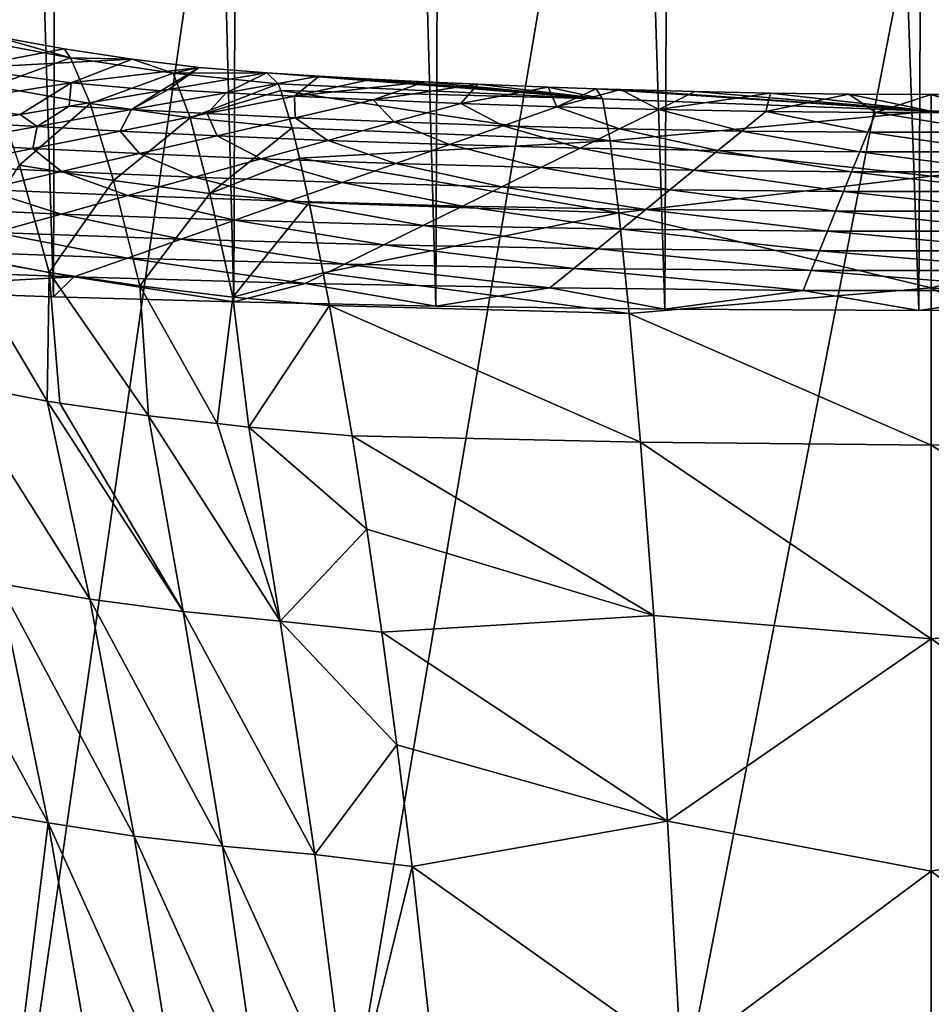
# Model space of a CAD drawing. Header units: metres. Extents: x -23 to 23, y -134 to 23.
# Tile 48 of 88: x -6.65 to 0, y -28.56 to -21.38. Entities that reach past the tile are written whole.
import ezdxf

# ---------------------------------------------------------------- set-up
doc = ezdxf.new("R2010")
doc.units = ezdxf.units.M
doc.layers.add('solid_509541_115_SW0003', color=7, linetype='CONTINUOUS')

msp = doc.modelspace()

# ---------------------------------------------------------------- linework, layer by layer
at = {"layer": 'solid_509541_115_SW0003'}
for points in [[(-1.734045, 23.492743), (-1.944035, -23.490858), (-3.420058, 23.471842)], [(-1.734045, 23.492743), (-0.091866, -23.499727), (-1.944035, -23.490858)], [(0.121662, 23.499699), (-0.091866, -23.499727), (-1.734045, 23.492743)], [(0.121662, 23.499699), (1.758287, -23.49254), (-0.091866, -23.499727)], [(-4.931244, 23.44136), (-5.086221, -23.437605), (-6.278699, 23.40476)], [(-4.931244, 23.44136), (-3.612106, -23.468611), (-5.086221, -23.437605)], [(-3.420058, 23.471842), (-3.612106, -23.468611), (-4.931244, 23.44136)], [(-3.420058, 23.471842), (-1.944035, -23.490858), (-3.612106, -23.468611)], [(-7.844799, 23.350906), (-6.401787, -23.40097), (-7.932271, -23.347544)], [(-6.278699, 23.40476), (-6.401787, -23.40097), (-7.844799, 23.350906)], [(-6.278699, 23.40476), (-5.086221, -23.437605), (-6.401787, -23.40097)], [(19.216677, -5.149261, 132), (-20.21727, -123.999992, 132), (20.217268, -123.999992, 132)], [(19.216677, -5.149261, 132), (18.380257, -7.613242, 132), (-20.21727, -123.999992, 132)], [(18.380257, -7.613242, 132), (17.229248, -9.947311, 132), (-20.21727, -123.999992, 132)], [(17.229248, -9.947311, 132), (15.783389, -12.111149, 132), (-20.21727, -123.999992, 132)], [(15.783389, -12.111149, 132), (14.067729, -14.067499, 132), (-20.21727, -123.999992, 132)], [(14.067729, -14.067499, 132), (12.110964, -15.783548, 132), (-20.21727, -123.999992, 132)], [(12.110964, -15.783548, 132), (9.947301, -17.229231, 132), (-20.21727, -123.999992, 132)], [(9.947301, -17.229231, 132), (7.613472, -18.380177, 132), (-20.21727, -123.999992, 132)], [(7.613472, -18.380177, 132), (5.148947, -19.216761, 132), (-20.21727, -123.999992, 132)], [(-5.148947, -19.216761, 132), (-7.613472, -18.380177, 132), (-20.21727, -123.999992, 132)], [(5.148947, -19.216761, 132), (2.596868, -19.72439, 132), (-20.21727, -123.999992, 132)], [(-2.596868, -19.72439, 132), (-5.148947, -19.216761, 132), (-20.21727, -123.999992, 132)], [(2.596868, -19.72439, 132), (0, -19.894623, 132), (-20.21727, -123.999992, 132)], [(-2.596868, -19.72439, 132), (-20.21727, -123.999992, 132), (0, -19.894623, 132)], [(-6.323315, -21.592556, 91.491318), (-6.83486, -21.500418, 91.669502), (-7.06622, -21.732992, 82.223808)], [(-6.278108, -21.657495, 94.07608), (-7.011354, -21.519783, 94.363091), (-6.83486, -21.500418, 91.669502)], [(-6.84268, -21.864027, 96.815041), (-7.011354, -21.519783, 94.363091), (-6.278108, -21.657495, 94.07608)], [(-6.278108, -21.657495, 94.07608), (-6.83486, -21.500418, 91.669502), (-6.323315, -21.592556, 91.491318)], [(-5.828365, -21.668139, 91.333481), (-6.323315, -21.592556, 91.491318), (-7.06622, -21.732992, 82.223808)], [(-6.278108, -21.657495, 94.07608), (-6.323315, -21.592556, 91.491318), (-5.828365, -21.668139, 91.333481)], [(-5.828365, -21.668139, 91.333481), (-7.06622, -21.732992, 82.223808), (-6.272584, -21.840206, 82.223808)], [(-6.84268, -21.864027, 96.815041), (-6.278108, -21.657495, 94.07608), (-6.132812, -21.990284, 96.523705)], [(-5.528688, -21.770197, 93.817429), (-6.278108, -21.657495, 94.07608), (-5.828365, -21.668139, 91.333481)], [(-6.132812, -21.990284, 96.523705), (-6.278108, -21.657495, 94.07608), (-5.528688, -21.770197, 93.817429)], [(-5.33799, -21.727133, 91.190903), (-5.828365, -21.668139, 91.333481), (-6.272584, -21.840206, 82.223808)], [(-5.528688, -21.770197, 93.817429), (-5.828365, -21.668139, 91.333481), (-5.33799, -21.727133, 91.190903)], [(-6.272584, -21.840206, 82.223808), (-7.06622, -21.732992, 82.223808), (-7.344028, -22.005999, 70.475876)], [(-5.33799, -21.727133, 91.190903), (-6.272584, -21.840206, 82.223808), (-5.618186, -21.897249, 82.223808)], [(-5.562792, -21.88796, 82.857483), (-5.33799, -21.727133, 91.190903), (-5.618186, -21.897249, 82.223808)], [(-5.562792, -21.88796, 82.857483), (-4.845642, -21.767712, 91.061272), (-5.33799, -21.727133, 91.190903)], [(-5.528688, -21.770197, 93.817429), (-5.33799, -21.727133, 91.190903), (-4.845642, -21.767712, 91.061272)], [(-6.132812, -21.990284, 96.523705), (-5.528688, -21.770197, 93.817429), (-5.405514, -22.095387, 96.260429)], [(-5.142819, -21.911453, 82.857483), (-4.845642, -21.767712, 91.061272), (-5.562792, -21.88796, 82.857483)], [(-4.763688, -21.846598, 93.584282), (-5.528688, -21.770197, 93.817429), (-4.845642, -21.767712, 91.061272)], [(-5.405514, -22.095387, 96.260429), (-5.528688, -21.770197, 93.817429), (-4.763688, -21.846598, 93.584282)], [(-4.464431, -21.790619, 90.970039), (-4.845642, -21.767712, 91.061272), (-5.142819, -21.911453, 82.857483)], [(-4.464431, -21.790619, 90.970039), (-5.142819, -21.911453, 82.857483), (-4.644004, -21.937267, 82.857483)], [(-2.397291, -21.956541, 93.095627), (-4.845642, -21.767712, 91.061272), (-4.464431, -21.790619, 90.970039)], [(-2.397291, -21.956541, 93.095627), (-4.763688, -21.846598, 93.584282), (-4.845642, -21.767712, 91.061272)], [(-4.079317, -21.811996, 90.885849), (-4.464431, -21.790619, 90.970039), (-4.644004, -21.937267, 82.857483)], [(-3.692748, -21.831669, 90.809296), (-4.079317, -21.811996, 90.885849), (-4.644004, -21.937267, 82.857483)], [(-3.692748, -21.831669, 90.809296), (-4.644004, -21.937267, 82.857483), (-4.070831, -21.96418, 82.857483)], [(-2.397291, -21.956541, 93.095627), (-4.464431, -21.790619, 90.970039), (-4.079317, -21.811996, 90.885849)], [(-2.397291, -21.956541, 93.095627), (-4.079317, -21.811996, 90.885849), (-3.692748, -21.831669, 90.809296)], [(-3.307239, -21.849493, 90.740791), (-3.692748, -21.831669, 90.809296), (-4.070831, -21.96418, 82.857483)], [(-2.397291, -21.956541, 93.095627), (-3.692748, -21.831669, 90.809296), (-3.307239, -21.849493, 90.740791)], [(-6.272584, -21.840206, 82.223808), (-7.344028, -22.005999, 70.475876), (-6.645155, -22.069447, 70.475876)], [(-6.84268, -21.864027, 96.815041), (-6.132812, -21.990284, 96.523705), (-6.649838, -22.439396, 99.137939)], [(-6.287179, -22.009422, 74.570908), (-6.272584, -21.840206, 82.223808), (-6.645155, -22.069447, 70.475876)], [(-6.287179, -22.009422, 74.570908), (-5.618186, -21.897249, 82.223808), (-6.272584, -21.840206, 82.223808)], [(-5.831311, -22.035221, 74.570908), (-5.618186, -21.897249, 82.223808), (-6.287179, -22.009422, 74.570908)], [(-5.831311, -22.035221, 74.570908), (-5.562792, -21.88796, 82.857483), (-5.618186, -21.897249, 82.223808)], [(-5.142819, -21.911453, 82.857483), (-5.562792, -21.88796, 82.857483), (-5.831311, -22.035221, 74.570908)], [(-4.742931, -21.896553, 94.12265), (-5.405514, -22.095387, 96.260429), (-4.763688, -21.846598, 93.584282)], [(-4.742931, -21.896553, 94.12265), (-4.660078, -22.168083, 96.019814), (-5.405514, -22.095387, 96.260429)], [(-2.397291, -21.956541, 93.095627), (-4.742931, -21.896553, 94.12265), (-4.763688, -21.846598, 93.584282)], [(-2.342316, -22.262062, 95.515404), (-4.660078, -22.168083, 96.019814), (-4.742931, -21.896553, 94.12265)], [(-2.397291, -21.956541, 93.095627), (-2.342316, -22.262062, 95.515404), (-4.742931, -21.896553, 94.12265)], [(-3.307239, -21.849493, 90.740791), (-4.070831, -21.96418, 82.857483), (-3.430339, -21.990496, 82.857483)], [(-2.793314, -21.870415, 90.661491), (-3.307239, -21.849493, 90.740791), (-3.430339, -21.990496, 82.857483)], [(-2.793314, -21.870415, 90.661491), (-3.430339, -21.990496, 82.857483), (-2.731747, -22.014359, 82.857483)], [(-2.397291, -21.956541, 93.095627), (-3.307239, -21.849493, 90.740791), (-2.793314, -21.870415, 90.661491)], [(-2.444819, -21.882717, 90.615456), (-2.793314, -21.870415, 90.661491), (-2.731747, -22.014359, 82.857483)], [(-2.397291, -21.956541, 93.095627), (-2.793314, -21.870415, 90.661491), (-2.444819, -21.882717, 90.615456)], [(-2.266418, -21.888414, 90.594299), (-2.444819, -21.882717, 90.615456), (-2.731747, -22.014359, 82.857483)], [(-2.266418, -21.888414, 90.594299), (-2.731747, -22.014359, 82.857483), (-1.986083, -22.034029, 82.857483)], [(0, -22.046804, 93.490608), (-2.444819, -21.882717, 90.615456), (-2.266418, -21.888414, 90.594299)], [(0, -22.046804, 93.490608), (-2.397291, -21.956541, 93.095627), (-2.444819, -21.882717, 90.615456)], [(-1.724614, -21.903173, 90.539948), (-2.266418, -21.888414, 90.594299), (-1.986083, -22.034029, 82.857483)], [(0, -22.046804, 93.490608), (-2.266418, -21.888414, 90.594299), (-1.724614, -21.903173, 90.539948)], [(-1.172308, -21.91419, 90.499809), (-1.724614, -21.903173, 90.539948), (-1.986083, -22.034029, 82.857483)], [(0, -22.046804, 93.490608), (-1.724614, -21.903173, 90.539948), (-1.172308, -21.91419, 90.499809)], [(-5.142819, -21.911453, 82.857483), (-5.831311, -22.035221, 74.570908), (-5.280015, -22.064142, 74.570908)], [(-4.644004, -21.937267, 82.857483), (-5.142819, -21.911453, 82.857483), (-5.280015, -22.064142, 74.570908)], [(-4.644004, -21.937267, 82.857483), (-5.280015, -22.064142, 74.570908), (-4.638719, -22.094694, 74.570908)], [(-4.070831, -21.96418, 82.857483), (-4.644004, -21.937267, 82.857483), (-4.638719, -22.094694, 74.570908)], [(-4.070831, -21.96418, 82.857483), (-4.638719, -22.094694, 74.570908), (-3.915941, -22.124817, 74.570908)], [(-3.430339, -21.990496, 82.857483), (-4.070831, -21.96418, 82.857483), (-3.915941, -22.124817, 74.570908)], [(0, -22.046804, 93.490608), (-2.342316, -22.262062, 95.515404), (-2.397291, -21.956541, 93.095627)], [(-1.172308, -21.91419, 90.499809), (-1.986083, -22.034029, 82.857483), (-1.205786, -22.048046, 82.857483)], [(-0.60119, -21.921204, 90.474434), (-1.172308, -21.91419, 90.499809), (-1.205786, -22.048046, 82.857483)], [(-0.60119, -21.921204, 90.474434), (-1.205786, -22.048046, 82.857483), (-0.404305, -22.055346, 82.857483)], [(0, -22.046804, 93.490608), (-1.172308, -21.91419, 90.499809), (-0.60119, -21.921204, 90.474434)], [(0, -21.92371, 90.465393), (-0.60119, -21.921204, 90.474434), (-0.404305, -22.055346, 82.857483)], [(0, -22.046804, 93.490608), (-0.60119, -21.921204, 90.474434), (0, -21.92371, 90.465393)], [(0, -21.92371, 90.465393), (-0.404305, -22.055346, 82.857483), (0.404305, -22.055346, 82.857483)], [(0.60119, -21.921204, 90.474434), (0, -21.92371, 90.465393), (0.404305, -22.055346, 82.857483)], [(2.397291, -21.956541, 93.095627), (0, -21.92371, 90.465393), (0.60119, -21.921204, 90.474434)], [(2.397291, -21.956541, 93.095627), (0, -22.046804, 93.490608), (0, -21.92371, 90.465393)], [(2.342316, -22.262062, 95.515404), (0, -22.046804, 93.490608), (2.397291, -21.956541, 93.095627)], [(-7.011567, -22.130884, 66.284332), (-6.645155, -22.069447, 70.475876), (-7.344028, -22.005999, 70.475876)], [(-6.132812, -21.990284, 96.523705), (-5.964395, -22.551348, 98.852287), (-6.649838, -22.439396, 99.137939)], [(-6.519804, -22.158989, 66.284332), (-6.287179, -22.009422, 74.570908), (-6.645155, -22.069447, 70.475876)], [(-5.831311, -22.035221, 74.570908), (-6.287179, -22.009422, 74.570908), (-6.519804, -22.158989, 66.284332)], [(-5.831311, -22.035221, 74.570908), (-6.519804, -22.158989, 66.284332), (-5.916027, -22.191019, 66.284332)], [(-6.132812, -21.990284, 96.523705), (-5.405514, -22.095387, 96.260429), (-5.964395, -22.551348, 98.852287)], [(-5.280015, -22.064142, 74.570908), (-5.831311, -22.035221, 74.570908), (-5.916027, -22.191019, 66.284332)], [(-3.430339, -21.990496, 82.857483), (-3.915941, -22.124817, 74.570908), (-3.12284, -22.152267, 74.570908)], [(-2.731747, -22.014359, 82.857483), (-3.430339, -21.990496, 82.857483), (-3.12284, -22.152267, 74.570908)], [(-2.731747, -22.014359, 82.857483), (-3.12284, -22.152267, 74.570908), (-2.272764, -22.174957, 74.570908)], [(-1.986083, -22.034029, 82.857483), (-2.731747, -22.014359, 82.857483), (-2.272764, -22.174957, 74.570908)], [(0, -22.046804, 93.490608), (0, -22.519466, 96.480484), (-2.342316, -22.262062, 95.515404)], [(-1.986083, -22.034029, 82.857483), (-2.272764, -22.174957, 74.570908), (-1.380769, -22.191151, 74.570908)], [(-1.205786, -22.048046, 82.857483), (-1.986083, -22.034029, 82.857483), (-1.380769, -22.191151, 74.570908)], [(-1.205786, -22.048046, 82.857483), (-1.380769, -22.191151, 74.570908), (-0.463132, -22.199587, 74.570908)], [(-0.404305, -22.055346, 82.857483), (-1.205786, -22.048046, 82.857483), (-0.463132, -22.199587, 74.570908)], [(2.342316, -22.262062, 95.515404), (0, -22.519466, 96.480484), (0, -22.046804, 93.490608)], [(-6.519804, -22.158989, 66.284332), (-6.645155, -22.069447, 70.475876), (-7.011567, -22.130884, 66.284332)], [(-5.405514, -22.095387, 96.260429), (-5.260254, -22.645885, 98.594368), (-5.964395, -22.551348, 98.852287)], [(-5.280015, -22.064142, 74.570908), (-5.916027, -22.191019, 66.284332), (-5.206607, -22.225208, 66.284332)], [(-5.405514, -22.095387, 96.260429), (-4.660078, -22.168083, 96.019814), (-5.260254, -22.645885, 98.594368)], [(-4.638719, -22.094694, 74.570908), (-5.280015, -22.064142, 74.570908), (-5.206607, -22.225208, 66.284332)], [(-4.638719, -22.094694, 74.570908), (-5.206607, -22.225208, 66.284332), (-4.401542, -22.259136, 66.284332)], [(-3.915941, -22.124817, 74.570908), (-4.638719, -22.094694, 74.570908), (-4.401542, -22.259136, 66.284332)], [(-0.404305, -22.055346, 82.857483), (-0.463132, -22.199587, 74.570908), (0.463132, -22.199587, 74.570908)], [(0.404305, -22.055346, 82.857483), (-0.404305, -22.055346, 82.857483), (0.463132, -22.199587, 74.570908)], [(-6.519804, -22.158989, 66.284332), (-7.011567, -22.130884, 66.284332), (-7.208296, -22.282759, 57.997753)], [(-6.519804, -22.158989, 66.284332), (-7.208296, -22.282759, 57.997753), (-6.552039, -22.317894, 57.997753)], [(-5.916027, -22.191019, 66.284332), (-6.519804, -22.158989, 66.284332), (-6.552039, -22.317894, 57.997753)], [(-5.916027, -22.191019, 66.284332), (-6.552039, -22.317894, 57.997753), (-5.774495, -22.355722, 57.997753)], [(-5.206607, -22.225208, 66.284332), (-5.916027, -22.191019, 66.284332), (-5.774495, -22.355722, 57.997753)], [(-4.660078, -22.168083, 96.019814), (-4.606267, -22.387924, 97.090591), (-5.260254, -22.645885, 98.594368)], [(-2.342316, -22.262062, 95.515404), (-4.606267, -22.387924, 97.090591), (-4.660078, -22.168083, 96.019814)], [(-3.915941, -22.124817, 74.570908), (-4.401542, -22.259136, 66.284332), (-3.513933, -22.290176, 66.284332)], [(-3.12284, -22.152267, 74.570908), (-3.915941, -22.124817, 74.570908), (-3.513933, -22.290176, 66.284332)], [(-3.12284, -22.152267, 74.570908), (-3.513933, -22.290176, 66.284332), (-2.559445, -22.315886, 66.284332)], [(-2.272764, -22.174957, 74.570908), (-3.12284, -22.152267, 74.570908), (-2.559445, -22.315886, 66.284332)], [(-2.272764, -22.174957, 74.570908), (-2.559445, -22.315886, 66.284332), (-1.555751, -22.334255, 66.284332)], [(-1.380769, -22.191151, 74.570908), (-2.272764, -22.174957, 74.570908), (-1.555751, -22.334255, 66.284332)], [(-1.380769, -22.191151, 74.570908), (-1.555751, -22.334255, 66.284332), (-0.52196, -22.34383, 66.284332)], [(-0.463132, -22.199587, 74.570908), (-1.380769, -22.191151, 74.570908), (-0.52196, -22.34383, 66.284332)], [(-5.206607, -22.225208, 66.284332), (-5.774495, -22.355722, 57.997753), (-4.887144, -22.393457, 57.997753)], [(-4.401542, -22.259136, 66.284332), (-5.206607, -22.225208, 66.284332), (-4.887144, -22.393457, 57.997753)], [(-4.401542, -22.259136, 66.284332), (-4.887144, -22.393457, 57.997753), (-3.905026, -22.428083, 57.997753)], [(-2.342316, -22.262062, 95.515404), (-2.27791, -22.787159, 97.866676), (-4.606267, -22.387924, 97.090591)], [(-3.513933, -22.290176, 66.284332), (-4.401542, -22.259136, 66.284332), (-3.905026, -22.428083, 57.997753)], [(0, -22.519466, 96.480484), (-2.27791, -22.787159, 97.866676), (-2.342316, -22.262062, 95.515404)], [(-0.463132, -22.199587, 74.570908), (-0.52196, -22.34383, 66.284332), (0.52196, -22.34383, 66.284332)], [(0.463132, -22.199587, 74.570908), (-0.463132, -22.199587, 74.570908), (0.52196, -22.34383, 66.284332)], [(2.27791, -22.787159, 97.866676), (0, -22.519466, 96.480484), (2.342316, -22.262062, 95.515404)], [(-6.552039, -22.317894, 57.997753), (-7.208296, -22.282759, 57.997753), (-7.18805, -22.444769, 49.711178)], [(-6.552039, -22.317894, 57.997753), (-7.18805, -22.444769, 49.711178), (-6.342382, -22.486237, 49.711178)], [(-5.774495, -22.355722, 57.997753), (-6.552039, -22.317894, 57.997753), (-6.342382, -22.486237, 49.711178)], [(-3.513933, -22.290176, 66.284332), (-3.905026, -22.428083, 57.997753), (-2.846126, -22.456814, 57.997753)], [(-2.559445, -22.315886, 66.284332), (-3.513933, -22.290176, 66.284332), (-2.846126, -22.456814, 57.997753)], [(-2.559445, -22.315886, 66.284332), (-2.846126, -22.456814, 57.997753), (-1.730734, -22.47736, 57.997753)], [(-1.555751, -22.334255, 66.284332), (-2.559445, -22.315886, 66.284332), (-1.730734, -22.47736, 57.997753)], [(-1.555751, -22.334255, 66.284332), (-1.730734, -22.47736, 57.997753), (-0.580787, -22.488071, 57.997753)], [(-0.52196, -22.34383, 66.284332), (-1.555751, -22.334255, 66.284332), (-0.580787, -22.488071, 57.997753)], [(-5.774495, -22.355722, 57.997753), (-6.342382, -22.486237, 49.711178), (-5.372746, -22.527779, 49.711178)], [(-4.887144, -22.393457, 57.997753), (-5.774495, -22.355722, 57.997753), (-5.372746, -22.527779, 49.711178)], [(-4.887144, -22.393457, 57.997753), (-5.372746, -22.527779, 49.711178), (-4.296119, -22.565992, 49.711178)], [(-4.606267, -22.387924, 97.090591), (-4.535481, -22.711609, 98.357506), (-5.260254, -22.645885, 98.594368)], [(-3.905026, -22.428083, 57.997753), (-4.887144, -22.393457, 57.997753), (-4.296119, -22.565992, 49.711178)], [(-2.27791, -22.787159, 97.866676), (-4.535481, -22.711609, 98.357506), (-4.606267, -22.387924, 97.090591)], [(-0.52196, -22.34383, 66.284332), (-0.580787, -22.488071, 57.997753), (0.580787, -22.488071, 57.997753)], [(0.52196, -22.34383, 66.284332), (-0.52196, -22.34383, 66.284332), (0.580787, -22.488071, 57.997753)], [(-6.342382, -22.486237, 49.711178), (-7.18805, -22.444769, 49.711178), (-6.91027, -22.616751, 41.424603)], [(-6.649838, -22.439396, 99.137939), (-6.431956, -23.223589, 101.336258), (-7.076008, -23.100386, 101.633011)], [(-6.649838, -22.439396, 99.137939), (-5.964395, -22.551348, 98.852287), (-6.431956, -23.223589, 101.336258)], [(-3.905026, -22.428083, 57.997753), (-4.296119, -22.565992, 49.711178), (-3.132807, -22.59774, 49.711178)], [(-2.846126, -22.456814, 57.997753), (-3.905026, -22.428083, 57.997753), (-3.132807, -22.59774, 49.711178)], [(-2.846126, -22.456814, 57.997753), (-3.132807, -22.59774, 49.711178), (-1.905716, -22.620462, 49.711178)], [(-1.730734, -22.47736, 57.997753), (-2.846126, -22.456814, 57.997753), (-1.905716, -22.620462, 49.711178)], [(-1.730734, -22.47736, 57.997753), (-1.905716, -22.620462, 49.711178), (-0.639615, -22.632315, 49.711178)], [(-0.580787, -22.488071, 57.997753), (-1.730734, -22.47736, 57.997753), (-0.639615, -22.632315, 49.711178)], [(-6.342382, -22.486237, 49.711178), (-6.91027, -22.616751, 41.424603), (-5.858347, -22.6621, 41.424603)], [(-5.964395, -22.551348, 98.852287), (-5.772053, -23.320717, 101.065399), (-6.431956, -23.223589, 101.336258)], [(-5.372746, -22.527779, 49.711178), (-6.342382, -22.486237, 49.711178), (-5.858347, -22.6621, 41.424603)], [(-5.964395, -22.551348, 98.852287), (-5.260254, -22.645885, 98.594368), (-5.772053, -23.320717, 101.065399)], [(-5.372746, -22.527779, 49.711178), (-5.858347, -22.6621, 41.424603), (-4.687212, -22.703899, 41.424603)], [(-4.296119, -22.565992, 49.711178), (-5.372746, -22.527779, 49.711178), (-4.687212, -22.703899, 41.424603)], [(0, -22.519466, 96.480484), (0, -23.335293, 99.395103), (-2.27791, -22.787159, 97.866676)], [(-0.580787, -22.488071, 57.997753), (-0.639615, -22.632315, 49.711178), (0.639615, -22.632315, 49.711178)], [(0.580787, -22.488071, 57.997753), (-0.580787, -22.488071, 57.997753), (0.639615, -22.632315, 49.711178)], [(2.27791, -22.787159, 97.866676), (0, -23.335293, 99.395103), (0, -22.519466, 96.480484)], [(-6.91027, -22.616751, 41.424603), (-7.478158, -22.747265, 33.138027), (-6.343949, -22.796421, 33.138027)], [(-5.858347, -22.6621, 41.424603), (-6.91027, -22.616751, 41.424603), (-6.343949, -22.796421, 33.138027)], [(-4.296119, -22.565992, 49.711178), (-4.687212, -22.703899, 41.424603), (-3.419487, -22.738668, 41.424603)], [(-3.132807, -22.59774, 49.711178), (-4.296119, -22.565992, 49.711178), (-3.419487, -22.738668, 41.424603)], [(-3.132807, -22.59774, 49.711178), (-3.419487, -22.738668, 41.424603), (-2.080698, -22.763567, 41.424603)], [(-1.905716, -22.620462, 49.711178), (-3.132807, -22.59774, 49.711178), (-2.080698, -22.763567, 41.424603)], [(-1.905716, -22.620462, 49.711178), (-2.080698, -22.763567, 41.424603), (-0.698442, -22.776558, 41.424603)], [(-0.639615, -22.632315, 49.711178), (-1.905716, -22.620462, 49.711178), (-0.698442, -22.776558, 41.424603)], [(-5.858347, -22.6621, 41.424603), (-6.343949, -22.796421, 33.138027), (-5.078305, -22.841808, 33.138027)], [(-4.687212, -22.703899, 41.424603), (-5.858347, -22.6621, 41.424603), (-5.078305, -22.841808, 33.138027)], [(-5.260254, -22.645885, 98.594368), (-5.092262, -23.404034, 100.82151), (-5.772053, -23.320717, 101.065399)], [(-5.260254, -22.645885, 98.594368), (-4.535481, -22.711609, 98.357506), (-5.092262, -23.404034, 100.82151)], [(-0.639615, -22.632315, 49.711178), (-0.698442, -22.776558, 41.424603), (0.698442, -22.776558, 41.424603)], [(0.639615, -22.632315, 49.711178), (-0.639615, -22.632315, 49.711178), (0.698442, -22.776558, 41.424603)], [(-6.343949, -22.796421, 33.138027), (-7.478158, -22.747265, 33.138027), (-6.829551, -22.930742, 24.85145)], [(-4.535481, -22.711609, 98.357506), (-4.43357, -23.225941, 99.964676), (-5.092262, -23.404034, 100.82151)], [(-4.687212, -22.703899, 41.424603), (-5.078305, -22.841808, 33.138027), (-3.706168, -22.879597, 33.138027)], [(-3.419487, -22.738668, 41.424603), (-4.687212, -22.703899, 41.424603), (-3.706168, -22.879597, 33.138027)], [(-2.27791, -22.787159, 97.866676), (-4.43357, -23.225941, 99.964676), (-4.535481, -22.711609, 98.357506)], [(-3.419487, -22.738668, 41.424603), (-3.706168, -22.879597, 33.138027), (-2.255681, -22.906672, 33.138027)], [(-2.080698, -22.763567, 41.424603), (-3.419487, -22.738668, 41.424603), (-2.255681, -22.906672, 33.138027)], [(-2.080698, -22.763567, 41.424603), (-2.255681, -22.906672, 33.138027), (-0.757269, -22.920799, 33.138027)], [(-0.698442, -22.776558, 41.424603), (-2.080698, -22.763567, 41.424603), (-0.757269, -22.920799, 33.138027)], [(-6.343949, -22.796421, 33.138027), (-6.829551, -22.930742, 24.85145), (-5.469398, -22.979715, 24.85145)], [(-5.078305, -22.841808, 33.138027), (-6.343949, -22.796421, 33.138027), (-5.469398, -22.979715, 24.85145)], [(-2.27791, -22.787159, 97.866676), (-2.203579, -23.522488, 100.14193), (-4.43357, -23.225941, 99.964676)], [(0, -23.335293, 99.395103), (-2.203579, -23.522488, 100.14193), (-2.27791, -22.787159, 97.866676)], [(-0.698442, -22.776558, 41.424603), (-0.757269, -22.920799, 33.138027), (0.757269, -22.920799, 33.138027)], [(0.698442, -22.776558, 41.424603), (-0.698442, -22.776558, 41.424603), (0.757269, -22.920799, 33.138027)], [(2.203579, -23.522488, 100.14193), (0, -23.335293, 99.395103), (2.27791, -22.787159, 97.866676)], [(-5.078305, -22.841808, 33.138027), (-5.469398, -22.979715, 24.85145), (-3.992849, -23.020525, 24.85145)], [(-3.706168, -22.879597, 33.138027), (-5.078305, -22.841808, 33.138027), (-3.992849, -23.020525, 24.85145)], [(-3.706168, -22.879597, 33.138027), (-3.992849, -23.020525, 24.85145), (-2.430663, -23.049774, 24.85145)], [(-2.255681, -22.906672, 33.138027), (-3.706168, -22.879597, 33.138027), (-2.430663, -23.049774, 24.85145)], [(-2.255681, -22.906672, 33.138027), (-2.430663, -23.049774, 24.85145), (-0.816097, -23.065042, 24.85145)], [(-0.757269, -22.920799, 33.138027), (-2.255681, -22.906672, 33.138027), (-0.816097, -23.065042, 24.85145)], [(-6.829551, -22.930742, 24.85145), (-7.315153, -23.065063, 16.564873), (-5.86049, -23.117624, 16.564873)], [(-5.469398, -22.979715, 24.85145), (-6.829551, -22.930742, 24.85145), (-5.86049, -23.117624, 16.564873)], [(-5.469398, -22.979715, 24.85145), (-5.86049, -23.117624, 16.564873), (-4.27953, -23.161453, 16.564873)], [(-3.992849, -23.020525, 24.85145), (-5.469398, -22.979715, 24.85145), (-4.27953, -23.161453, 16.564873)], [(-0.757269, -22.920799, 33.138027), (-0.816097, -23.065042, 24.85145), (0.816097, -23.065042, 24.85145)], [(0.757269, -22.920799, 33.138027), (-0.757269, -22.920799, 33.138027), (0.816097, -23.065042, 24.85145)], [(-3.992849, -23.020525, 24.85145), (-4.27953, -23.161453, 16.564873), (-2.605646, -23.192879, 16.564873)], [(-2.430663, -23.049774, 24.85145), (-3.992849, -23.020525, 24.85145), (-2.605646, -23.192879, 16.564873)], [(-2.430663, -23.049774, 24.85145), (-2.605646, -23.192879, 16.564873), (-0.874924, -23.209286, 16.564873)], [(-0.816097, -23.065042, 24.85145), (-2.430663, -23.049774, 24.85145), (-0.874924, -23.209286, 16.564873)], [(-7.315153, -23.065063, 16.564873), (-7.800755, -23.199383, 8.278297), (-6.251583, -23.255533, 8.278297)], [(-5.86049, -23.117624, 16.564873), (-7.315153, -23.065063, 16.564873), (-6.251583, -23.255533, 8.278297)], [(-7.076008, -23.100386, 101.633011), (-6.447871, -24.160656, 103.519798), (-7.127819, -24.030535, 103.83519)], [(-7.076008, -23.100386, 101.633011), (-6.431956, -23.223589, 101.336258), (-6.447871, -24.160656, 103.519798)], [(-5.86049, -23.117624, 16.564873), (-6.251583, -23.255533, 8.278297), (-4.566211, -23.302382, 8.278297)], [(-4.27953, -23.161453, 16.564873), (-5.86049, -23.117624, 16.564873), (-4.566211, -23.302382, 8.278297)], [(-0.816097, -23.065042, 24.85145), (-0.874924, -23.209286, 16.564873), (0.874924, -23.209286, 16.564873)], [(0.816097, -23.065042, 24.85145), (-0.816097, -23.065042, 24.85145), (0.874924, -23.209286, 16.564873)], [(-4.27953, -23.161453, 16.564873), (-4.566211, -23.302382, 8.278297), (-2.780628, -23.335983, 8.278297)], [(-2.605646, -23.192879, 16.564873), (-4.27953, -23.161453, 16.564873), (-2.780628, -23.335983, 8.278297)], [(-2.605646, -23.192879, 16.564873), (-2.780628, -23.335983, 8.278297), (-0.933752, -23.353527, 8.278297)], [(-0.874924, -23.209286, 16.564873), (-2.605646, -23.192879, 16.564873), (-0.933752, -23.353527, 8.278297)], [(-6.251583, -23.255533, 8.278297), (-7.800755, -23.199383, 8.278297), (-7.932271, -23.347544)], [(-6.251583, -23.255533, 8.278297), (-7.932271, -23.347544), (-6.401787, -23.40097)], [(-6.431956, -23.223589, 101.336258), (-6.355893, -24.176125, 103.479912), (-6.447871, -24.160656, 103.519798)], [(-6.431956, -23.223589, 101.336258), (-5.70928, -24.268097, 103.21846), (-6.355893, -24.176125, 103.479912)], [(-6.431956, -23.223589, 101.336258), (-5.772053, -23.320717, 101.065399), (-5.70928, -24.268097, 103.21846)], [(-6.251583, -23.255533, 8.278297), (-6.401787, -23.40097), (-5.086221, -23.437605)], [(-4.566211, -23.302382, 8.278297), (-6.251583, -23.255533, 8.278297), (-5.086221, -23.437605)], [(-4.43357, -23.225941, 99.964676), (-4.389382, -23.4627, 100.599304), (-5.092262, -23.404034, 100.82151)], [(-2.203579, -23.522488, 100.14193), (-4.389382, -23.4627, 100.599304), (-4.43357, -23.225941, 99.964676)], [(-0.874924, -23.209286, 16.564873), (-0.933752, -23.353527, 8.278297), (0.933752, -23.353527, 8.278297)], [(0.874924, -23.209286, 16.564873), (-0.874924, -23.209286, 16.564873), (0.933752, -23.353527, 8.278297)], [(-5.772053, -23.320717, 101.065399), (-5.20819, -24.324883, 103.038818), (-5.70928, -24.268097, 103.21846)], [(-5.772053, -23.320717, 101.065399), (-5.092262, -23.404034, 100.82151), (-5.20819, -24.324883, 103.038818)], [(-4.566211, -23.302382, 8.278297), (-5.086221, -23.437605), (-3.612106, -23.468611)], [(-2.780628, -23.335983, 8.278297), (-4.566211, -23.302382, 8.278297), (-3.612106, -23.468611)], [(-2.780628, -23.335983, 8.278297), (-3.612106, -23.468611), (-1.944035, -23.490858)], [(-0.933752, -23.353527, 8.278297), (-2.780628, -23.335983, 8.278297), (-1.944035, -23.490858)], [(0, -23.335293, 99.395103), (0, -24.483133, 102.195229), (-2.203579, -23.522488, 100.14193)], [(2.120204, -24.4618, 102.331398), (0, -24.483133, 102.195229), (0, -23.335293, 99.395103)], [(2.203579, -23.522488, 100.14193), (2.120204, -24.4618, 102.331398), (0, -23.335293, 99.395103)], [(-5.092262, -23.404034, 100.82151), (-4.97716, -24.350721, 102.96273), (-5.20819, -24.324883, 103.038818)], [(-5.092262, -23.404034, 100.82151), (-4.389382, -23.4627, 100.599304), (-4.97716, -24.350721, 102.96273)], [(-0.933752, -23.353527, 8.278297), (-1.944035, -23.490858), (-0.091866, -23.499727)], [(0.933752, -23.353527, 8.278297), (-0.933752, -23.353527, 8.278297), (-0.091866, -23.499727)], [(0.933752, -23.353527, 8.278297), (-0.091866, -23.499727), (1.758287, -23.49254)], [(-4.389382, -23.4627, 100.599304), (-4.223852, -24.413811, 102.743095), (-4.97716, -24.350721, 102.96273)], [(-4.389382, -23.4627, 100.599304), (-2.120204, -24.4618, 102.331398), (-4.223852, -24.413811, 102.743095)], [(-2.203579, -23.522488, 100.14193), (-2.120204, -24.4618, 102.331398), (-4.389382, -23.4627, 100.599304)], [(-2.203579, -23.522488, 100.14193), (0, -24.483133, 102.195229), (-2.120204, -24.4618, 102.331398)], [(-6.136356, -25.606268, 105.896042), (-6.799826, -25.492239, 106.184143), (-7.127819, -24.030535, 103.83519)], [(-6.447871, -24.160656, 103.519798), (-6.136356, -25.606268, 105.896042), (-7.127819, -24.030535, 103.83519)], [(-5.455538, -25.694754, 105.636574), (-6.136356, -25.606268, 105.896042), (-6.447871, -24.160656, 103.519798)], [(-6.355893, -24.176125, 103.479912), (-5.455538, -25.694754, 105.636574), (-6.447871, -24.160656, 103.519798)], [(-6.355893, -24.176125, 103.479912), (-5.70928, -24.268097, 103.21846), (-5.455538, -25.694754, 105.636574)], [(-4.748187, -25.765985, 105.406654), (-5.455538, -25.694754, 105.636574), (-5.70928, -24.268097, 103.21846)], [(-5.20819, -24.324883, 103.038818), (-4.748187, -25.765985, 105.406654), (-5.70928, -24.268097, 103.21846)], [(-5.20819, -24.324883, 103.038818), (-4.97716, -24.350721, 102.96273), (-4.748187, -25.765985, 105.406654)], [(-4.116154, -25.094313, 104.011826), (-4.748187, -25.765985, 105.406654), (-4.97716, -24.350721, 102.96273)], [(-4.223852, -24.413811, 102.743095), (-4.116154, -25.094313, 104.011826), (-4.97716, -24.350721, 102.96273)], [(-2.022956, -25.725491, 104.632751), (-4.116154, -25.094313, 104.011826), (-4.223852, -24.413811, 102.743095)], [(-2.120204, -24.4618, 102.331398), (-2.022956, -25.725491, 104.632751), (-4.223852, -24.413811, 102.743095)], [(0, -25.895842, 104.760681), (-2.022956, -25.725491, 104.632751), (-2.120204, -24.4618, 102.331398)], [(0, -24.483133, 102.195229), (0, -25.895842, 104.760681), (-2.120204, -24.4618, 102.331398)], [(2.022956, -25.725491, 104.632751), (0, -24.483133, 102.195229), (2.120204, -24.4618, 102.331398)], [(2.022956, -25.725491, 104.632751), (0, -25.895842, 104.760681), (0, -24.483133, 102.195229)], [(-4.116154, -25.094313, 104.011826), (-4.006738, -25.84634, 105.244362), (-4.748187, -25.765985, 105.406654)], [(-2.022956, -25.725491, 104.632751), (-4.006738, -25.84634, 105.244362), (-4.116154, -25.094313, 104.011826)], [(-6.440926, -27.238251, 108.403397), (-7.062056, -27.129578, 108.684631), (-7.454925, -25.362024, 106.501022)], [(-6.799826, -25.492239, 106.184143), (-6.440926, -27.238251, 108.403397), (-7.454925, -25.362024, 106.501022)], [(-5.813024, -27.333929, 108.148094), (-6.440926, -27.238251, 108.403397), (-6.799826, -25.492239, 106.184143)], [(-6.136356, -25.606268, 105.896042), (-5.813024, -27.333929, 108.148094), (-6.799826, -25.492239, 106.184143)], [(-5.168134, -27.407728, 107.918053), (-5.813024, -27.333929, 108.148094), (-6.136356, -25.606268, 105.896042)], [(-5.455538, -25.694754, 105.636574), (-5.168134, -27.407728, 107.918053), (-6.136356, -25.606268, 105.896042)], [(-4.496003, -27.467485, 107.713974), (-5.168134, -27.407728, 107.918053), (-5.455538, -25.694754, 105.636574)], [(-4.748187, -25.765985, 105.406654), (-4.496003, -27.467485, 107.713974), (-5.455538, -25.694754, 105.636574)], [(-3.896466, -26.667801, 106.437325), (-4.496003, -27.467485, 107.713974), (-4.748187, -25.765985, 105.406654)], [(-4.006738, -25.84634, 105.244362), (-3.896466, -26.667801, 106.437325), (-4.748187, -25.765985, 105.406654)], [(-2.022956, -25.725491, 104.632751), (-1.924093, -27.225571, 106.810539), (-4.006738, -25.84634, 105.244362)], [(0, -25.895842, 104.760681), (-1.924093, -27.225571, 106.810539), (-2.022956, -25.725491, 104.632751)], [(1.924093, -27.225571, 106.810539), (0, -25.895842, 104.760681), (2.022956, -25.725491, 104.632751)], [(-1.924093, -27.225571, 106.810539), (-3.896466, -26.667801, 106.437325), (-4.006738, -25.84634, 105.244362)], [(0, -25.895842, 104.760681), (0, -27.589069, 107.154129), (-1.924093, -27.225571, 106.810539)], [(1.924093, -27.225571, 106.810539), (0, -27.589069, 107.154129), (0, -25.895842, 104.760681)], [(-3.896466, -26.667801, 106.437325), (-3.786135, -27.555969, 107.585899), (-4.496003, -27.467485, 107.713974)], [(-1.924093, -27.225571, 106.810539), (-3.786135, -27.555969, 107.585899), (-3.896466, -26.667801, 106.437325)], [(-6.440926, -27.238251, 108.403397), (-6.6764, -29.159597, 110.709686), (-7.062056, -27.129578, 108.684631)], [(-6.440926, -27.238251, 108.403397), (-6.087977, -29.248924, 110.46003), (-6.6764, -29.159597, 110.709686)], [(-5.493937, -29.327715, 110.233406), (-6.087977, -29.248924, 110.46003), (-6.440926, -27.238251, 108.403397)], [(-5.813024, -27.333929, 108.148094), (-5.493937, -29.327715, 110.233406), (-6.440926, -27.238251, 108.403397)], [(-1.924093, -27.225571, 106.810539), (-1.825647, -28.948299, 108.83709), (-3.786135, -27.555969, 107.585899)], [(0, -27.589069, 107.154129), (-1.825647, -28.948299, 108.83709), (-1.924093, -27.225571, 106.810539)], [(1.825647, -28.948299, 108.83709), (0, -27.589069, 107.154129), (1.924093, -27.225571, 106.810539)], [(-4.883258, -29.388077, 110.028679), (-5.493937, -29.327715, 110.233406), (-5.813024, -27.333929, 108.148094)], [(-5.168134, -27.407728, 107.918053), (-4.883258, -29.388077, 110.028679), (-5.813024, -27.333929, 108.148094)], [(-4.245077, -29.436947, 109.846329), (-4.883258, -29.388077, 110.028679), (-5.168134, -27.407728, 107.918053)], [(-4.496003, -27.467485, 107.713974), (-4.245077, -29.436947, 109.846329), (-5.168134, -27.407728, 107.918053)], [(-3.786135, -27.555969, 107.585899), (-4.245077, -29.436947, 109.846329), (-4.496003, -27.467485, 107.713974)], [(-3.786135, -27.555969, 107.585899), (-3.568271, -29.519264, 109.728867), (-4.245077, -29.436947, 109.846329)], [(-1.825647, -28.948299, 108.83709), (-3.568271, -29.519264, 109.728867), (-3.786135, -27.555969, 107.585899)], [(0, -27.589069, 107.154129), (0, -29.538479, 109.341866), (-1.825647, -28.948299, 108.83709)], [(1.825647, -28.948299, 108.83709), (0, -29.538479, 109.341866), (0, -27.589069, 107.154129)]]:
    msp.add_3dface(points, dxfattribs=at)

doc.saveas('drawing.dxf')
